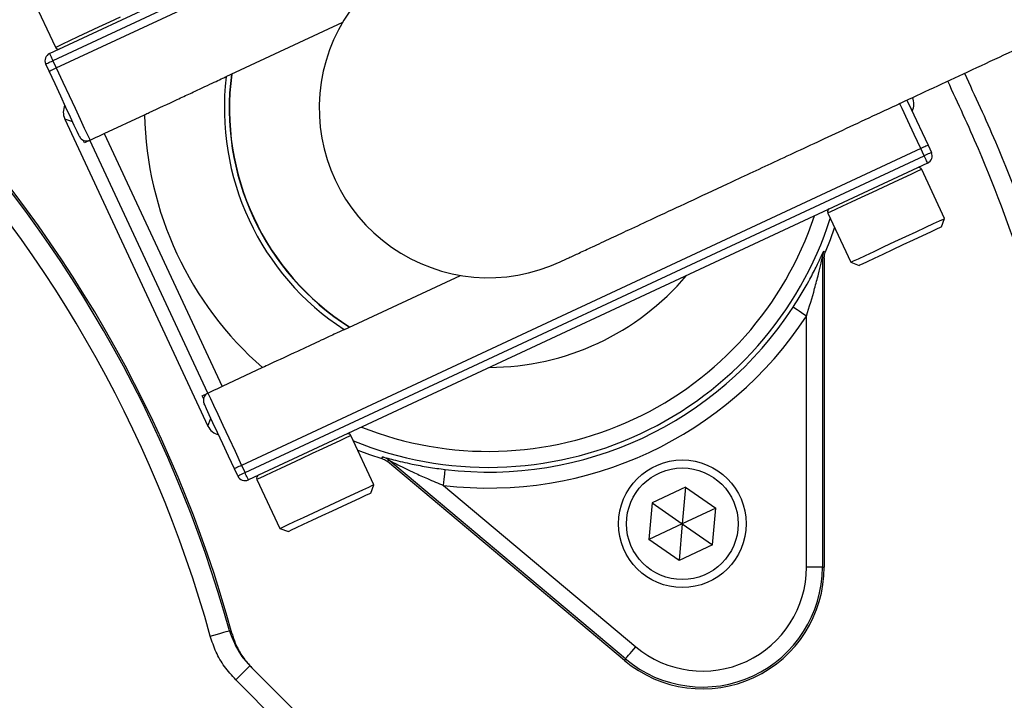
# Model space of a CAD drawing. Header units: millimetres. Extents: x 6131 to 13868, y 1967 to 18291.
# Tile 35 of 40: x 10066 to 10684, y 14772 to 15199. Entities that reach past the tile are written whole.
import ezdxf

# ---------------------------------------------------------------- set-up
doc = ezdxf.new("R2010")
doc.units = ezdxf.units.MM
doc.header["$LTSCALE"] = 5

msp = doc.modelspace()

# ---------------------------------------------------------------- linework, layer by layer
at = {"color": 7, "linetype": 'Continuous', "lineweight": 25}
for p, q in [((10085.04, 15177.83), (10511, 15376.46)), ((10513.12, 15371.93), (10087.15, 15173.3)), ((10089.26, 15168.77), (10515.23, 15367.4)), ((10074.36, 15212.57), (10088.72, 15181.76)), ((10268.75, 15197.3), (10195.54, 15163.16)), ((10087.15, 15173.3), (10089.26, 15168.77)), ((10084.73, 15166.66), (10082.62, 15171.19)), ((10094.57, 15136.74), (10184.36, 14944.19)), ((10119.3, 15127.61), (10144.66, 15139.43)), ((10106.84, 15121.8), (10106.03, 15123.52)), ((10110.24, 15123.38), (10106.84, 15121.8)), ((10184.2, 14964.78), (10110.24, 15123.38)), ((10119.3, 15127.61), (10193.26, 14969)), ((10631.45, 15118.17), (10205.48, 14919.54)), ((10633.56, 15113.64), (10631.45, 15118.17)), ((10635.98, 15120.28), (10638.09, 15115.75)), ((10207.6, 14915), (10633.56, 15113.64)), ((10635.68, 15109.1), (10209.71, 14910.47)), ((10646.36, 15074.36), (10631.99, 15105.18)), ((10573.08, 15077.71), (10587.45, 15046.89)), ((10644.42, 15069.05), (10646.36, 15074.36)), ((10569.71, 15049.87), (10569.71, 14855.72)), ((10570.85, 15049.64), (10570.85, 14855.72)), ((10587.45, 15046.89), (10592.76, 15044.96)), ((10269.5, 15004.56), (10342.71, 15038.69)), ((10559.71, 14855.72), (10559.71, 15013.2)), ((10218.62, 14980.83), (10193.26, 14969)), ((10180.79, 14963.19), (10184.2, 14964.78)), ((10181.6, 14961.47), (10180.79, 14963.19)), ((10288.37, 14907.43), (10274, 14938.24)), ((10293.42, 14923.82), (10293.97, 14924.84)), ((10205.48, 14919.54), (10207.6, 14915)), ((10445.49, 14797.26), (10296.94, 14921.91)), ((10446.22, 14798.13), (10297.49, 14922.93)), ((10203.07, 14912.89), (10200.95, 14917.42)), ((10215.09, 14910.77), (10229.46, 14879.96)), ((10286.43, 14902.11), (10288.37, 14907.43)), ((10332.01, 14907.02), (10452.65, 14805.79)), ((10483.87, 14905.91), (10462.94, 14896.15)), ((10483.87, 14905.91), (10481.86, 14882.91)), ((10483.87, 14905.91), (10502.79, 14892.67)), ((10462.94, 14896.15), (10460.93, 14873.15)), ((10462.94, 14896.15), (10481.86, 14882.91)), ((10502.79, 14892.67), (10481.86, 14882.91)), ((10500.78, 14869.66), (10502.79, 14892.67)), ((10481.86, 14882.91), (10460.93, 14873.15)), ((10481.86, 14882.91), (10479.85, 14859.9)), ((10481.86, 14882.91), (10500.78, 14869.66)), ((10229.46, 14879.96), (10234.77, 14878.02)), ((10479.85, 14859.9), (10460.93, 14873.15)), ((10500.78, 14869.66), (10479.85, 14859.9)), ((10569.71, 14855.72), (10559.71, 14855.72)), ((10569.71, 14855.72), (10570.85, 14855.72)), ((10197.84, 14815.86), (10199.37, 14814.4)), ((10446.22, 14798.13), (10445.49, 14797.26)), ((10210.68, 14793.84), (10242.03, 14762.49)), ((10233.19, 14753.65), (10201.84, 14785))]:
    msp.add_line(p, q, dxfattribs=at)
at = {"color": 8, "linetype": 'Continuous', "lineweight": 25}
for p, q in [((10099.52, 15134.94), (10094.57, 15136.74)), ((10184.36, 14944.19), (10186.16, 14949.14))]:
    msp.add_line(p, q, dxfattribs=at)
at = {"color": 8, "linetype": 'Continuous', "lineweight": 25, "flags": 128}
for points in [[(10088.72, 15181.76), (10088.87, 15181.83), (10090.35, 15182.52), (10093.32, 15183.9), (10097.64, 15185.92), (10103.06, 15188.44), (10109.3, 15191.35), (10116.01, 15194.48), (10122.85, 15197.67), (10129.43, 15200.74)], [(10631.45, 15118.17), (10627.33, 15127.01), (10623.36, 15135.51), (10619.71, 15143.34), (10618.12, 15146.75)], [(10631.99, 15105.18), (10631.2, 15104.81), (10628.86, 15103.72), (10625.1, 15101.96), (10620.12, 15099.65), (10614.2, 15096.88), (10607.65, 15093.83), (10600.82, 15090.64), (10594.09, 15087.5), (10587.81, 15084.58), (10582.32, 15082.02), (10577.92, 15079.97), (10574.86, 15078.54), (10573.28, 15077.8), (10573.08, 15077.71)], [(10274, 14938.24), (10273.2, 14937.87), (10270.86, 14936.78), (10267.11, 14935.03), (10262.13, 14932.71), (10256.21, 14929.95), (10249.66, 14926.89), (10242.83, 14923.71), (10236.09, 14920.57), (10229.82, 14917.64), (10224.33, 14915.08), (10219.93, 14913.03), (10216.86, 14911.6), (10215.29, 14910.87), (10215.09, 14910.77)]]:
    msp.add_lwpolyline(points, dxfattribs=at)
at = {"color": 7, "linetype": 'Continuous', "lineweight": 25, "flags": 128}
for points in [[(10082.62, 15171.19), (10082.71, 15171.23), (10082.96, 15171.35), (10083.38, 15171.55), (10083.95, 15171.81), (10084.63, 15172.13), (10085.42, 15172.49), (10086.27, 15172.89), (10087.15, 15173.3)], [(10085.04, 15177.83), (10085.08, 15177.75), (10085.2, 15177.49), (10085.39, 15177.07), (10085.66, 15176.51), (10085.98, 15175.82), (10086.34, 15175.04), (10086.74, 15174.19), (10087.15, 15173.3)], [(10084.73, 15166.66), (10084.82, 15166.7), (10085.08, 15166.82), (10085.5, 15167.01), (10086.06, 15167.28), (10086.75, 15167.6), (10087.53, 15167.96), (10088.38, 15168.36), (10089.26, 15168.77)], [(10103.75, 15125.87), (10103.39, 15126.66), (10102.3, 15128.98), (10100.55, 15132.75), (10098.18, 15137.82), (10095.3, 15144), (10092.01, 15151.05), (10088.44, 15158.7), (10084.73, 15166.66)], [(10089.26, 15168.77), (10093.39, 15159.93), (10097.35, 15151.43), (10101, 15143.6), (10104.21, 15136.73), (10106.83, 15131.09), (10108.79, 15126.91), (10109.99, 15124.33), (10110.4, 15123.46)], [(10622.75, 15148.65), (10625.42, 15142.94), (10628.7, 15135.89), (10632.27, 15128.24), (10635.98, 15120.28)], [(10110.24, 15123.38), (10110.44, 15123.48), (10110.97, 15123.73), (10111.82, 15124.12), (10112.95, 15124.65), (10114.32, 15125.28), (10115.87, 15126.01), (10117.55, 15126.79), (10119.3, 15127.61)], [(10635.98, 15120.28), (10635.89, 15120.24), (10635.64, 15120.12), (10635.22, 15119.92), (10634.65, 15119.66), (10633.97, 15119.34), (10633.18, 15118.98), (10632.33, 15118.58), (10631.45, 15118.17)], [(10638.09, 15115.75), (10638.01, 15115.71), (10637.75, 15115.59), (10637.33, 15115.39), (10636.77, 15115.13), (10636.08, 15114.81), (10635.3, 15114.44), (10634.45, 15114.05), (10633.56, 15113.64)], [(10635.68, 15109.1), (10635.63, 15109.19), (10635.51, 15109.45), (10635.32, 15109.87), (10635.06, 15110.43), (10634.74, 15111.12), (10634.37, 15111.9), (10633.97, 15112.75), (10633.56, 15113.64)], [(10587.45, 15046.89), (10587.65, 15046.99), (10589.22, 15047.72), (10592.29, 15049.15), (10596.69, 15051.2), (10602.18, 15053.76), (10608.46, 15056.69), (10615.19, 15059.83), (10622.02, 15063.01), (10628.57, 15066.07), (10634.49, 15068.83), (10639.47, 15071.15), (10643.23, 15072.9), (10645.56, 15073.99), (10646.36, 15074.36), (10646.36, 15074.36)], [(10571.65, 15053.55), (10574.7, 15061.11), (10577.39, 15068.47)], [(10644.42, 15069.05), (10643.61, 15068.67), (10641.23, 15067.56), (10637.42, 15065.78), (10632.43, 15063.46), (10626.58, 15060.73), (10620.22, 15057.76), (10613.75, 15054.75), (10607.6, 15051.88), (10602.13, 15049.33), (10597.7, 15047.26), (10594.58, 15045.8), (10592.97, 15045.05), (10592.76, 15044.96)], [(10570.85, 15049.64), (10570.37, 15049.74), (10569.71, 15049.87)], [(10570.51, 15053.79), (10570.86, 15053.72), (10571.65, 15053.55)], [(10559.71, 15013.2), (10558.1, 15014.25), (10556.54, 15015.27), (10555.11, 15016.21), (10553.84, 15017.03), (10552.8, 15017.71), (10552.02, 15018.23), (10551.53, 15018.55), (10551.34, 15018.67)], [(10193.26, 14969), (10191.51, 14968.19), (10189.83, 14967.4), (10188.27, 14966.68), (10186.91, 14966.04), (10185.78, 14965.52), (10184.93, 14965.12), (10184.4, 14964.87), (10184.2, 14964.78)], [(10184.35, 14964.85), (10184.76, 14963.98), (10185.96, 14961.4), (10187.91, 14957.21), (10190.54, 14951.58), (10193.74, 14944.71), (10197.4, 14936.88), (10201.36, 14928.38), (10205.48, 14919.54)], [(10200.95, 14917.42), (10197.24, 14925.38), (10193.68, 14933.03), (10190.39, 14940.08), (10187.51, 14946.26), (10185.14, 14951.33), (10183.38, 14955.1), (10182.3, 14957.42), (10181.94, 14958.21)], [(10278.31, 14929), (10285.67, 14926.33), (10293.42, 14923.82)], [(10205.48, 14919.54), (10204.6, 14919.12), (10203.75, 14918.73), (10202.97, 14918.36), (10202.28, 14918.04), (10201.72, 14917.78), (10201.3, 14917.58), (10201.04, 14917.46), (10200.95, 14917.42)], [(10297.49, 14922.93), (10297.17, 14922.34), (10296.94, 14921.91)], [(10203.07, 14912.89), (10203.15, 14912.93), (10203.41, 14913.05), (10203.83, 14913.25), (10204.39, 14913.51), (10205.08, 14913.83), (10205.86, 14914.2), (10206.71, 14914.59), (10207.6, 14915)], [(10209.71, 14910.47), (10209.67, 14910.56), (10209.55, 14910.82), (10209.35, 14911.24), (10209.09, 14911.8), (10208.77, 14912.49), (10208.41, 14913.27), (10208.01, 14914.12), (10207.6, 14915)], [(10332.01, 14907.02), (10332.24, 14908.93), (10332.46, 14910.78), (10332.66, 14912.48), (10332.84, 14913.98), (10332.99, 14915.21), (10333.1, 14916.14), (10333.17, 14916.73), (10333.2, 14916.95)], [(10229.46, 14879.96), (10229.66, 14880.05), (10231.23, 14880.79), (10234.3, 14882.22), (10238.7, 14884.27), (10244.18, 14886.83), (10250.46, 14889.76), (10257.2, 14892.9), (10264.03, 14896.08), (10270.58, 14899.13), (10276.5, 14901.9), (10281.48, 14904.22), (10285.23, 14905.97), (10287.57, 14907.06), (10288.37, 14907.43)], [(10286.43, 14902.11), (10285.62, 14901.74), (10283.24, 14900.62), (10279.43, 14898.85), (10274.44, 14896.52), (10268.58, 14893.79), (10262.22, 14890.83), (10255.76, 14887.81), (10249.6, 14884.94), (10244.14, 14882.39), (10239.71, 14880.32), (10236.59, 14878.87), (10234.98, 14878.12), (10234.77, 14878.02)], [(10185.79, 14812.52), (10188.12, 14813.16), (10190.35, 14813.78), (10192.42, 14814.35), (10194.24, 14814.86), (10195.73, 14815.27), (10196.86, 14815.59), (10197.57, 14815.78), (10197.84, 14815.86)], [(10446.22, 14798.13), (10446.36, 14798.3), (10446.74, 14798.75), (10447.34, 14799.47), (10448.14, 14800.42), (10449.11, 14801.58), (10450.21, 14802.89), (10451.41, 14804.31), (10452.65, 14805.79)], [(10201.84, 14785), (10203.57, 14786.72), (10205.23, 14788.38), (10206.75, 14789.91), (10208.09, 14791.25), (10209.19, 14792.35), (10210.01, 14793.16), (10210.51, 14793.67), (10210.68, 14793.84)]]:
    msp.add_lwpolyline(points, dxfattribs=at)
at = {"color": 7, "linetype": 'Continuous', "lineweight": 25}
for centre, radius in [((9418.55, 14599.72), 2165), ((9418.55, 14599.72), 2163.77), ((9418.55, 14599.72), 2138.77), ((10481.86, 14882.91), 40), ((10481.86, 14882.91), 35)]:
    msp.add_circle(centre, radius, dxfattribs=at)
at = {"color": 8, "linetype": 'Continuous', "lineweight": 25}
for centre, radius, start, end in [((9418.55, 14599.72), 1971.39, 1.38065, 84.43682), ((10360.36, 15143.47), 162.67, 172.45962, 237.54038), ((10360.36, 15143.47), 225.17, 247.88048, 342.11952), ((10360.36, 15143.47), 215.17, 248.27454, 341.72546)]:
    msp.add_arc(centre, radius, start, end, dxfattribs=at)
at = {"color": 7, "linetype": 'Continuous', "lineweight": 25}
for centre, radius, start, end in [((9418.55, 14599.72), 1971.39, 1.38065, 84.43638), ((9418.55, 14599.72), 1970, 1.38163, 84.38777), ((10360.36, 15143.47), 106.25, 115, 295.00803), ((10090.54, 15182.61), 2, 205, 295), ((10087.15, 15173.3), 5, 115, 205), ((9418.55, 14599.72), 809.79, 15.37293, 44.62707), ((9418.55, 14599.72), 808.7, 15.50163, 44.49837), ((10360.36, 15143.47), 165.74, 173.13489, 236.86511), ((10360.36, 15143.47), 162.5, 172.42103, 237.51113), ((9418.55, 14599.72), 796.2, 15.50163, 44.49837), ((10360.36, 15143.47), 215.74, 181.0721, 228.9279), ((10108.28, 15127.99), 5, 205, 295), ((10633.56, 15113.64), 5, 295, 25), ((10630.18, 15104.33), 2, 25, 115), ((10574.89, 15078.55), 2, 115, 205), ((10579.71, 15049.87), 10, 156.89521, 179.99727), ((10360.36, 15143.47), 162.5, 270.18837, 319.81163), ((10360.36, 15143.47), 228.14, 263.1629, 326.8371), ((10360.36, 15143.47), 238.14, 263.1629, 326.8371), ((10186.47, 14960.32), 5, 115, 205), ((10272.18, 14937.4), 2, 25, 115), ((10291.06, 14915.27), 10, 50.00342, 73.1051), ((10207.6, 14915), 5, 205, 295), ((10216.9, 14911.62), 2, 115, 205), ((10494.54, 14855.72), 76.31, 230, 0), ((10494.54, 14855.72), 75.17, 230, 0), ((10494.54, 14855.72), 65.17, 230, 0)]:
    msp.add_arc(centre, radius, start, end, dxfattribs=at)
for centre, major_axis, start_param, end_param in [((10617.08, 15145.97), (9.4, -3.42), 6.175721, 7.068431), ((10103.64, 15140.97), (-9.4, 3.42), 6.175721, 7.068431), ((10193.42, 14948.42), (-3.42, -9.4), 5.497939, 6.39065)]:
    msp.add_ellipse(centre, major_axis=major_axis, ratio=0.999695, start_param=start_param, end_param=end_param, dxfattribs=at)
for points, knots in [([(13048.45, 11712.37), (13075.25, 11750.95), (13128.23, 11827.17), (13202.2, 11943.18), (13271.14, 12058.36), (13334.94, 12172.69), (13393.9, 12285.9), (13448.19, 12397.79), (13498.04, 12508.18), (13545.74, 12621.84), (13590.9, 12738.51), (13633.2, 12857.87), (13670.86, 12974.42), (13704.19, 13087.99), (13733.48, 13198.42), (13759.03, 13305.59), (13781.96, 13413.27), (13802.14, 13521.1), (13819.49, 13628.7), (13833.58, 13731.69), (13844.74, 13829.99), (13853.32, 13923.47), (13859.64, 14012.05), (13864.15, 14098.15), (13866.98, 14182.47), (13868.24, 14266.77), (13867.96, 14350.29), (13866.13, 14434.07), (13861.73, 14543.27), (13852.68, 14678.01), (13836.23, 14838.24), (13813.94, 14998.88), (13785.74, 15159.75), (13751.49, 15320.69), (13713.07, 15473.74), (13671.42, 15618.64), (13627.47, 15755.16), (13579.13, 15890.54), (13526.4, 16024.62), (13469.34, 16157.29), (13407.89, 16288.27), (13340.66, 16416.52), (13268.15, 16541.86), (13190.43, 16664.02), (13107.67, 16782.77), (13019.97, 16897.92), (12927.48, 17009.3), (12830.35, 17116.71), (12728.75, 17219.93), (12622.9, 17318.79), (12513, 17413.11), (12399.28, 17502.69), (12281.94, 17587.37), (12161.2, 17666.97), (12037.27, 17741.44), (11903.29, 17814.15), (11759.8, 17885.09), (11606.83, 17953.41), (11451.77, 18015.47), (11294.74, 18071.31), (11135.83, 18120.93), (10975.16, 18164.33), (10813.03, 18201.37), (10649.91, 18232.01), (10486.22, 18256.08), (10324.02, 18274.05), (10216.21, 18280.66), (10163.25, 18283.91)], [0, 0, 0, 0, 0.015993, 0.031605, 0.046839, 0.061696, 0.076181, 0.090295, 0.10404, 0.117419, 0.132262, 0.146633, 0.160533, 0.173965, 0.18693, 0.199432, 0.211473, 0.224415, 0.236783, 0.248581, 0.259809, 0.270466, 0.280545, 0.290045, 0.299824, 0.30927, 0.31875, 0.328261, 0.337804, 0.355961, 0.374237, 0.392639, 0.411171, 0.429841, 0.448654, 0.464891, 0.481169, 0.497481, 0.513831, 0.530222, 0.54665, 0.563082, 0.579514, 0.595943, 0.612367, 0.628787, 0.645215, 0.661648, 0.678083, 0.694519, 0.710952, 0.727381, 0.7438, 0.76021, 0.776611, 0.793017, 0.812099, 0.831104, 0.85005, 0.868956, 0.88784, 0.906721, 0.925612, 0.944454, 0.963222, 0.981937, 1, 1, 1, 1]), ([(7123.66, 14241.05), (7123.66, 14241.05), (7123.66, 14282.94), (7103.52, 14365.44), (7098.11, 14491.32), (7094.61, 14617.25), (7099.19, 14743.13), (7109.36, 14858.76), (7123.87, 14964.04), (7140.98, 15059.08), (7162.02, 15153.33), (7187.19, 15247.5), (7216.61, 15341.42), (7250.35, 15434.9), (7288.04, 15526.86), (7329.22, 15616.25), (7373.74, 15702.99), (7421.37, 15787.02), (7472.44, 15869), (7527.39, 15949.55), (7586.26, 16028.44), (7649.07, 16105.49), (7715.1, 16179.8), (7783.57, 16250.52), (7854.3, 16317.63), (7927.06, 16381.15), (8002.4, 16441.61), (8080.9, 16499.43), (8162.56, 16554.39), (8247.32, 16606.32), (8334.2, 16654.6), (8426.21, 16700.7), (8523.48, 16744.03), (8626.03, 16784.01), (8730.36, 16819.1), (8831.88, 16847.98), (8930.22, 16871.25), (9025.06, 16889.58), (9120.59, 16903.97), (9217.53, 16914.47), (9315.77, 16920.91), (9415.15, 16923.18), (9514.55, 16921.2), (9612.79, 16915.04), (9709.75, 16904.82), (9805.28, 16890.72), (9900.16, 16872.68), (9995.09, 16850.52), (10089.89, 16824.1), (10184.4, 16793.37), (10277.51, 16758.63), (10368.15, 16720.33), (10456.23, 16678.62), (10541.69, 16633.72), (10625.21, 16585.31), (10707.41, 16532.98), (10788.09, 16476.67), (10867.05, 16416.37), (10943.37, 16352.76), (11016.21, 16286.59), (11085.53, 16218.04), (11151.35, 16147.33), (11214.18, 16073.96), (11274.49, 15997.33), (11332.03, 15917.46), (11386.65, 15834.41), (11437.69, 15749.11), (11484.58, 15662.56), (11527.36, 15574.95), (11566.1, 15486.48), (11601.14, 15396.47), (11632.71, 15304.23), (11660.58, 15209.83), (11684.63, 15113.39), (11704.53, 15016), (11720.11, 14918.77), (11731.43, 14821.86), (11738.65, 14725.43), (11741.87, 14628.79), (11741.06, 14531.18), (11736.05, 14432.76), (11726.75, 14333.67), (11713.24, 14235.08), (11695.72, 14138.21), (11674.35, 14043.22), (11649.33, 13950.18), (11620.49, 13858.25), (11587.58, 13766.75), (11550.46, 13675.86), (11509.13, 13585.75), (11463.92, 13497.53), (11414.41, 13409.56), (11358.92, 13323.08), (11303.08, 13234.73), (11251.96, 13184.92), (11236.38, 13153.76), (11236.38, 13153.76)], [0, 0, 0, 0, 0, 0.013633, 0.027295, 0.040968, 0.054631, 0.068264, 0.078732, 0.089209, 0.099686, 0.110154, 0.120926, 0.131708, 0.14249, 0.153263, 0.163733, 0.174212, 0.184692, 0.195162, 0.205937, 0.216721, 0.227506, 0.23828, 0.248751, 0.25923, 0.26971, 0.28018, 0.290954, 0.301738, 0.312522, 0.323296, 0.335224, 0.347165, 0.359107, 0.371035, 0.381506, 0.391987, 0.402467, 0.412938, 0.423714, 0.434499, 0.445285, 0.45606, 0.466528, 0.477006, 0.487483, 0.497952, 0.508724, 0.519506, 0.530287, 0.541059, 0.551524, 0.561997, 0.57247, 0.582934, 0.593703, 0.604482, 0.615261, 0.62603, 0.636502, 0.646982, 0.657463, 0.667934, 0.678709, 0.689493, 0.700278, 0.711053, 0.721522, 0.732, 0.742479, 0.752948, 0.763722, 0.774506, 0.78529, 0.796064, 0.806545, 0.817036, 0.827527, 0.838009, 0.848796, 0.859593, 0.87039, 0.881177, 0.891621, 0.902073, 0.912526, 0.92297, 0.933715, 0.94447, 0.955226, 0.965971, 0.977312, 0.988659, 1, 1, 1, 1, 1]), ([(10405.26, 15047.17), (10407.02, 15047.99), (10410.68, 15049.7), (10417.03, 15052.66), (10425.39, 15056.56), (10436.24, 15061.62), (10449.9, 15067.99), (10465.89, 15075.45), (10485.74, 15084.7), (10510.23, 15096.12), (10539.47, 15109.76), (10573.29, 15125.53), (10611.18, 15143.19), (10652.85, 15162.63), (10703.04, 15186.03), (10762.52, 15213.76), (10831.6, 15245.98), (10879.35, 15268.25), (10903.73, 15279.61)], [0, 0, 0, 0, 0.045612, 0.09487, 0.147759, 0.204343, 0.251451, 0.300846, 0.352481, 0.40634, 0.463527, 0.523114, 0.58503, 0.649247, 0.715813, 0.806528, 0.901245, 1, 1, 1, 1]), ([(10658.77, 15165.39), (10665.39, 15151.14), (10684.48, 15110.01), (10710.24, 15039.39), (10736.35, 14953.95), (10756.6, 14866.7), (10771.13, 14778.42), (10779.83, 14689.69), (10782.79, 14600.7), (10779.94, 14511.43), (10771.22, 14422.31), (10756.69, 14333.98), (10736.46, 14247.1), (10710.67, 14161.88), (10679.32, 14078.33), (10642.45, 13996.74), (10600.31, 13917.74), (10553.24, 13841.89), (10501.46, 13769.45), (10445.01, 13700.41), (10383.97, 13634.97), (10318.73, 13573.63), (10249.79, 13516.85), (10177.52, 13464.85), (10101.92, 13417.65), (10023.12, 13375.34), (9941.63, 13338.26), (9858.03, 13306.7), (9772.86, 13280.77), (9686.15, 13260.42), (9597.93, 13245.86), (9508.56, 13236.69), (9448.56, 13235.59), (9418.55, 13235.04)], [0, 0, 0, 0, 0.017284, 0.049897, 0.082632, 0.115586, 0.14841, 0.181046, 0.21365, 0.246348, 0.279281, 0.312154, 0.344807, 0.377404, 0.410079, 0.44297, 0.47588, 0.508564, 0.541164, 0.573813, 0.606665, 0.6396, 0.672307, 0.704903, 0.737534, 0.77033, 0.803284, 0.836015, 0.868614, 0.90122, 0.933977, 0.966974, 1, 1, 1, 1]), ([(9747.07, 13287.18), (9754.65, 13288.91), (9790.87, 13297.17), (9854.38, 13317.59), (9937.18, 13348.55), (10017.78, 13385.32), (10095.92, 13427.28), (10171.08, 13474.3), (10242.99, 13526.07), (10311.31, 13582.43), (10375.77, 13643.14), (10436.14, 13707.85), (10492.13, 13776.31), (10543.6, 13848.38), (10590.36, 13923.72), (10632.13, 14002.06), (10668.57, 14082.8), (10699.64, 14165.57), (10725.2, 14250.05), (10745.24, 14336.17), (10759.68, 14423.58), (10768.33, 14511.95), (10771.14, 14600.61), (10768.22, 14689.13), (10759.57, 14777.11), (10745.18, 14864.39), (10725.23, 14950.67), (10699.38, 15035.39), (10673.81, 15105.52), (10654.85, 15146.41), (10648.31, 15160.51)], [0, 0, 0, 0, 0.0098361, 0.0470065, 0.0842866, 0.1216802, 0.1590163, 0.1964574, 0.2337951, 0.2710741, 0.308455, 0.3457762, 0.3830028, 0.4202931, 0.4577756, 0.4951457, 0.5325647, 0.5697952, 0.6069522, 0.6441936, 0.6816128, 0.7189887, 0.7564832, 0.7937879, 0.8309997, 0.8682763, 0.9056682, 0.9429691, 0.9803398, 1, 1, 1, 1]), ([(10144.66, 15139.43), (10145.62, 15139.88), (10152.54, 15143.11), (10162.55, 15147.77), (10173.46, 15152.86), (10180.91, 15156.34), (10187.17, 15159.26), (10192.17, 15161.59), (10194.72, 15162.78), (10195.38, 15163.08), (10195.54, 15163.16)], [0, 0, 0, 0, 0.040885, 0.292643, 0.423926, 0.555159, 0.682242, 0.809204, 0.95167, 1, 1, 1, 1]), ([(10551.34, 15018.67), (10554.77, 15024.18), (10560.07, 15032.72), (10565.61, 15043.5), (10568.43, 15049.42), (10569.89, 15052.56), (10570.42, 15053.68), (10570.49, 15053.77), (10570.51, 15053.79)], [0, 0, 0, 0, 0.40664, 0.629437, 0.815682, 0.890647, 0.967203, 1, 1, 1, 1]), ([(10559.71, 15013.2), (10561.49, 15018.93), (10564.23, 15027.74), (10567.09, 15038.85), (10568.55, 15044.96), (10569.28, 15048.13), (10569.54, 15049.24), (10569.67, 15049.78), (10569.7, 15049.84), (10569.71, 15049.87)], [0, 0, 0, 0, 0.442621, 0.67976, 0.863536, 0.927194, 0.955913, 0.980547, 1, 1, 1, 1]), ([(10570.85, 15049.64), (10570.94, 15050.77), (10571.06, 15052.11), (10571.56, 15053.35), (10571.65, 15053.55)], [0, 0, 0, 0, 0.8378837, 1, 1, 1, 1]), ([(10269.5, 15004.56), (10269.33, 15004.48), (10268.47, 15004.07), (10264.14, 15002.05), (10254.11, 14997.38), (10240.19, 14990.89), (10227.56, 14985), (10220.12, 14981.53), (10218.62, 14980.83)], [0, 0, 0, 0, 0.048407, 0.254117, 0.459006, 0.684575, 0.936466, 1, 1, 1, 1]), ([(10293.97, 14924.84), (10294.08, 14924.82), (10294.33, 14924.79), (10296.6, 14924.17), (10302.32, 14922.64), (10311.48, 14920.47), (10322.55, 14918.37), (10329.65, 14917.42), (10333.2, 14916.95)], [0, 0, 0, 0, 0.061674, 0.139104, 0.271152, 0.550446, 0.77524, 1, 1, 1, 1]), ([(10293.42, 14923.82), (10294.47, 14923.39), (10295.73, 14922.89), (10296.77, 14922.05), (10296.94, 14921.91)], [0, 0, 0, 0, 0.837886, 1, 1, 1, 1]), ([(10297.49, 14922.93), (10297.52, 14922.92), (10297.57, 14922.9), (10298.17, 14922.61), (10300.1, 14921.63), (10305.4, 14918.94), (10312.99, 14915.26), (10322.54, 14910.93), (10328.66, 14908.4), (10332.01, 14907.02)], [0, 0, 0, 0, 0.018684, 0.038143, 0.096877, 0.219252, 0.511588, 0.732548, 1, 1, 1, 1]), ([(10197.84, 14815.86), (10199.82, 14810.53), (10202.86, 14802.4), (10208.67, 14796.03), (10210.68, 14793.84)], [0, 0, 0, 0, 0.654423, 1, 1, 1, 1]), ([(10199.37, 14814.4), (10199.41, 14814.25), (10199.61, 14813.55), (10200.34, 14811.02), (10202.26, 14806.02), (10205.96, 14799.26), (10209.92, 14794.83), (10211.93, 14792.58)], [0, 0, 0, 0, 0.015941, 0.078421, 0.327375, 0.658412, 1, 1, 1, 1]), ([(10201.84, 14785), (10199.37, 14787.75), (10194.57, 14793.08), (10189.15, 14802.45), (10186.92, 14809.13), (10185.79, 14812.52)], [0, 0, 0, 0, 0.344764, 0.667701, 1, 1, 1, 1])]:
    msp.add_open_spline(points, degree=3, knots=knots, dxfattribs=at)
at = {"color": 8, "linetype": 'Continuous', "lineweight": 25}
for points, knots in [([(10872.3, 15264.96), (10874.17, 15261.16), (10891, 15226.99), (10917.23, 15159.98), (10949.1, 15067.92), (10973.67, 14977.65), (10992.46, 14889.89), (11006.31, 14801.07), (11015.21, 14711.62), (11019.08, 14621.95), (11017.87, 14532.19), (11011.44, 14442.49), (10999.89, 14353.01), (10983.32, 14264.17), (10961.82, 14176.39), (10935.48, 14090.09), (10904.35, 14005.54), (10868.38, 13922.91), (10827.73, 13842.31), (10782.58, 13763.98), (10733.15, 13688.28), (10679.66, 13615.56), (10622.33, 13546.16), (10561.18, 13480.25), (10496.41, 13417.86), (10428.17, 13359.07), (10356.79, 13304.13), (10282.58, 13253.33), (10206.14, 13207.08), (10127.6, 13165.47), (10047.17, 13128.41), (9964.7, 13095.74), (9880.56, 13067.72), (9795.2, 13044.04), (9737.41, 13032.34), (9708.55, 13026.5)], [0, 0, 0, 0, 0.004375, 0.039308, 0.074136, 0.104917, 0.135797, 0.166726, 0.197654, 0.228532, 0.259314, 0.290258, 0.3213, 0.352393, 0.383487, 0.414531, 0.445475, 0.476434, 0.507491, 0.538598, 0.569705, 0.600762, 0.631722, 0.662567, 0.693508, 0.724499, 0.75549, 0.786431, 0.817276, 0.847653, 0.878123, 0.908639, 0.939156, 0.969624, 1, 1, 1, 1]), ([(9705.76, 13076.85), (9738.85, 13083.79), (9805.13, 13097.71), (9902.62, 13126.87), (9998.23, 13161.85), (10091.24, 13203.03), (10176.95, 13247.85), (10255.53, 13295.4), (10327.43, 13344.62), (10396.59, 13397.84), (10462.71, 13454.8), (10525.46, 13515.25), (10584.7, 13579.11), (10640.25, 13646.34), (10692.07, 13716.8), (10739.96, 13790.14), (10783.7, 13866.03), (10823.08, 13944.12), (10857.92, 14024.16), (10888.08, 14106.07), (10913.59, 14189.67), (10934.42, 14274.69), (10950.48, 14360.75), (10961.66, 14447.43), (10967.89, 14534.32), (10969.06, 14621.26), (10965.31, 14708.11), (10956.69, 14794.75), (10943.27, 14880.78), (10925.08, 14965.79), (10901.13, 15053.73), (10870.15, 15143.24), (10844.76, 15208.06), (10828.73, 15240.6), (10827.11, 15243.88)], [0, 0, 0, 0, 0.036095, 0.072306, 0.108558, 0.14477, 0.180866, 0.211789, 0.242808, 0.273877, 0.304946, 0.335966, 0.366888, 0.397925, 0.42906, 0.460245, 0.491429, 0.522563, 0.5536, 0.584617, 0.615732, 0.646898, 0.678063, 0.709178, 0.740194, 0.771044, 0.801992, 0.83299, 0.863988, 0.894937, 0.925788, 0.961261, 0.996088, 1, 1, 1, 1]), ([(10782.82, 15223.23), (10792.98, 15200.02), (10814.65, 15150.46), (10841.5, 15072.08), (10865.24, 14989.13), (10883.92, 14904.83), (10897.62, 14819.65), (10906.18, 14733.98), (10909.44, 14648.95), (10907.43, 14564.72), (10900.44, 14481.44), (10888.59, 14398.54), (10871.98, 14316.4), (10850.73, 14235.39), (10823.24, 14150.57), (10788.39, 14062.43), (10745.26, 13971.6), (10696.1, 13883.56), (10641.21, 13798.87), (10583.59, 13721.72), (10524.14, 13651.83), (10463.79, 13588.66), (10399.7, 13528.83), (10332.17, 13472.67), (10261.48, 13420.51), (10188.65, 13373.12), (10113.84, 13330.56), (10037.32, 13292.68), (9958.53, 13259.11), (9877.85, 13230.03), (9795.69, 13205.62), (9708.14, 13185.09), (9615.2, 13169.43), (9517.12, 13159.54), (9419.07, 13156.21), (9321.46, 13159.51), (9224.68, 13169.22), (9128.69, 13185.21), (9034.12, 13207.35), (8941.49, 13235.54), (8851.14, 13269.8), (8763.27, 13309.85), (8678.2, 13355.42), (8596.45, 13406.17), (8517.83, 13462.27), (8442.7, 13523.74), (8371.27, 13590.37), (8304.27, 13661.32), (8242.25, 13736.23), (8190.59, 13806.46), (8161.69, 13852.79), (8149.83, 13871.8)], [0, 0, 0, 0, 0.017274, 0.036877, 0.056546, 0.076248, 0.095947, 0.115611, 0.13521, 0.154241, 0.17333, 0.192453, 0.211578, 0.230674, 0.249708, 0.27247, 0.295306, 0.318165, 0.341, 0.363761, 0.383342, 0.402991, 0.422672, 0.44235, 0.461992, 0.481569, 0.500493, 0.519483, 0.538505, 0.557525, 0.576511, 0.595432, 0.617191, 0.638975, 0.660733, 0.682151, 0.703643, 0.725161, 0.746655, 0.768075, 0.789464, 0.810923, 0.832408, 0.853871, 0.875264, 0.897121, 0.919045, 0.940995, 0.962923, 0.984784, 1, 1, 1, 1]), ([(8170.84, 13881.6), (8181.28, 13864.64), (8208.37, 13820.63), (8258.29, 13753.28), (8319.42, 13679.34), (8385.56, 13609.37), (8456.05, 13543.65), (8530.18, 13483.02), (8607.75, 13427.69), (8688.39, 13377.65), (8772.31, 13332.71), (8858.99, 13293.22), (8948.1, 13259.43), (9039.46, 13231.63), (9132.71, 13209.8), (9227.37, 13194.04), (9322.81, 13184.46), (9419.06, 13181.21), (9515.74, 13184.49), (9612.46, 13194.25), (9704.11, 13209.68), (9790.46, 13229.93), (9871.49, 13254), (9951.07, 13282.67), (10028.78, 13315.78), (10104.25, 13353.13), (10178.05, 13395.09), (10249.9, 13441.83), (10319.65, 13493.29), (10386.3, 13548.68), (10449.54, 13607.69), (10509.08, 13669.99), (10567.75, 13738.93), (10624.63, 13815.03), (10678.82, 13898.57), (10727.35, 13985.42), (10769.93, 14075.02), (10804.34, 14161.96), (10831.49, 14245.61), (10852.48, 14325.49), (10868.89, 14406.49), (10880.61, 14488.24), (10887.53, 14570.37), (10889.55, 14653.44), (10886.36, 14737.3), (10877.94, 14821.8), (10864.45, 14905.82), (10846.04, 14988.99), (10822.64, 15070.81), (10796.71, 15146.69), (10775.98, 15194.18), (10766.6, 15215.67)], [0, 0, 0, 0, 0.013751, 0.035675, 0.057667, 0.07968, 0.101668, 0.123588, 0.145031, 0.166543, 0.188078, 0.209586, 0.231025, 0.252486, 0.274021, 0.29558, 0.317114, 0.338573, 0.360372, 0.382197, 0.403996, 0.422957, 0.441984, 0.461045, 0.480109, 0.499139, 0.518103, 0.537734, 0.55743, 0.577162, 0.596896, 0.616598, 0.636233, 0.659066, 0.681973, 0.704904, 0.727811, 0.750645, 0.769733, 0.788883, 0.808062, 0.827237, 0.846381, 0.865464, 0.885121, 0.904843, 0.924599, 0.944359, 0.964086, 0.983746, 1, 1, 1, 1]), ([(10722.77, 15195.23), (10725.78, 15188.38), (10740.26, 15155.42), (10761.65, 15094.67), (10786.58, 15013.31), (10806.27, 14930.68), (10821.27, 14847.12), (10831.47, 14762.75), (10836.87, 14677.97), (10837.43, 14593.15), (10833.09, 14508.24), (10823.67, 14423.35), (10809.19, 14338.66), (10789.77, 14254.75), (10765.51, 14172.02), (10736.52, 14090.87), (10702.95, 14011.83), (10664.8, 13935.05), (10622.29, 13860.59), (10575.44, 13788.45), (10524.49, 13718.94), (10469.64, 13652.45), (10411.17, 13589.19), (10348.73, 13529.65), (10282.24, 13474.21), (10212.03, 13422.92), (10138.54, 13376.13), (10062.22, 13334.14), (9982.64, 13296.91), (9899.9, 13264.79), (9814.25, 13237.81), (9726.83, 13216.38), (9638.24, 13200.57), (9557.03, 13191.55), (9483.74, 13187.33), (9440.28, 13187.4), (9418.55, 13187.43)], [0, 0, 0, 0, 0.007982, 0.038436, 0.068794, 0.099047, 0.129394, 0.159788, 0.190182, 0.220529, 0.250783, 0.2814, 0.312116, 0.342882, 0.373648, 0.404363, 0.43498, 0.465307, 0.495732, 0.526206, 0.556678, 0.587101, 0.617426, 0.647653, 0.678011, 0.708435, 0.738858, 0.769212, 0.799437, 0.830469, 0.861606, 0.892778, 0.923916, 0.954949, 0.977474, 1, 1, 1, 1]), ([(9418.55, 13211.85), (9418.55, 13211.85), (9440.01, 13211.85), (9482.93, 13211.66), (9555.23, 13215.8), (9635.28, 13224.65), (9722.56, 13240.21), (9808.67, 13261.34), (9893.04, 13287.93), (9974.55, 13319.62), (10052.94, 13356.34), (10128.11, 13397.74), (10200.5, 13443.88), (10269.65, 13494.45), (10335.15, 13549.11), (10396.7, 13607.84), (10454.37, 13670.28), (10508.52, 13735.93), (10558.81, 13804.54), (10605.05, 13875.74), (10647.02, 13949.2), (10684.67, 14024.95), (10717.81, 14102.93), (10746.43, 14182.98), (10770.37, 14264.59), (10789.55, 14347.35), (10803.86, 14430.89), (10813.17, 14514.62), (10817.48, 14598.38), (10816.95, 14682.06), (10811.63, 14765.72), (10801.58, 14848.99), (10786.78, 14931.46), (10767.36, 15013.03), (10742.72, 15093.33), (10722.3, 15151.64), (10708.75, 15182.54), (10706.51, 15187.65)], [0, 0, 0, 0, 0, 0.022593, 0.045186, 0.076234, 0.107387, 0.138576, 0.169728, 0.200775, 0.231013, 0.26138, 0.291815, 0.322252, 0.352623, 0.382863, 0.413265, 0.443765, 0.474315, 0.504867, 0.535369, 0.565773, 0.596472, 0.627269, 0.658116, 0.688964, 0.719763, 0.750462, 0.780801, 0.811235, 0.841715, 0.872196, 0.902628, 0.932968, 0.963408, 0.993946, 1, 1, 1, 1])]:
    msp.add_open_spline(points, degree=3, knots=knots, dxfattribs=at)

doc.saveas('drawing.dxf')
